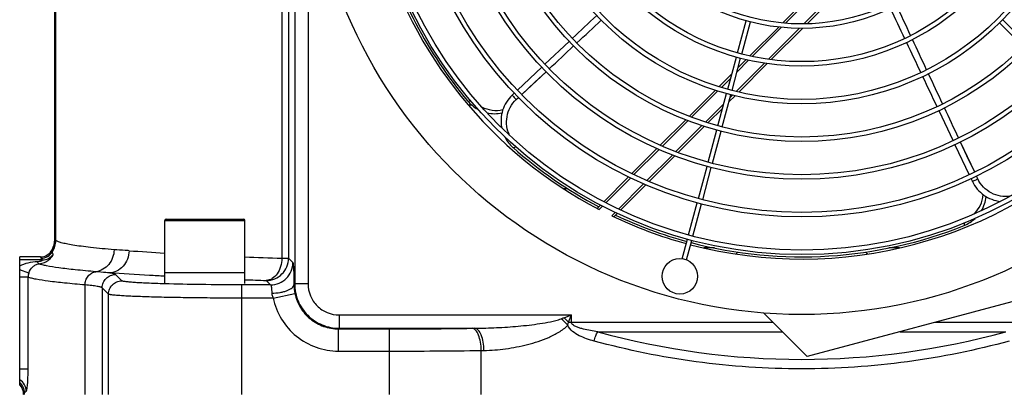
# Model space of a CAD drawing. Extents: x 0 to 2037, y -777 to 1557.
# Tile 63 of 70: x 1547 to 1658, y 464 to 506. Entities that reach past the tile are written whole.
import ezdxf

# ---------------------------------------------------------------- set-up
doc = ezdxf.new("R2010")
doc.units = 0
doc.header["$LTSCALE"] = 65.395
doc.layers.get('0').update_dxf_attribs({"linetype": 'CONTINUOUS'})
doc.layers.add('3_ALL_AXES', color=7, linetype='CONTINUOUS')

msp = doc.modelspace()

# ---------------------------------------------------------------- linework, layer by layer
at = {"color": 7, "linetype": 'CONTINUOUS'}
for p, q in [((1551.379, 481.296), (1551.379, 602.828)), ((1636.034, 505.598), (1640.448, 510.012)), ((1637.003, 509.396), (1633.298, 505.691)), ((1632.841, 505.233), (1629.586, 501.979)), ((1631.993, 501.557), (1635.517, 505.081)), ((1609.268, 503.616), (1606.539, 501.04)), ((1629.17, 501.562), (1628.278, 500.67)), ((1628.341, 497.905), (1631.543, 501.107)), ((1606.176, 500.696), (1603.451, 498.124)), ((1627.57, 499.963), (1626.116, 498.509)), ((1603.08, 497.774), (1602.845, 497.552)), ((1603.08, 497.774), (1602.845, 497.552)), ((1625.714, 498.107), (1622.771, 495.164)), ((1627.242, 496.806), (1627.926, 497.49)), ((1597.832, 496.907), (1597.846, 496.89)), ((1624.878, 494.442), (1626.535, 496.099)), ((1650.848, 495.811), (1652.454, 492.421)), ((1622.386, 494.779), (1619.514, 491.907)), ((1621.527, 491.091), (1624.476, 494.04)), ((1652.668, 491.969), (1654.276, 488.577)), ((1602.93, 491.659), (1602.946, 491.645)), ((1619.138, 491.53), (1616.31, 488.703)), ((1618.257, 487.822), (1621.14, 490.704)), ((1615.938, 488.331), (1613.146, 485.539)), ((1654.489, 488.126), (1654.631, 487.828)), ((1654.489, 488.126), (1654.631, 487.828)), ((1615.04, 484.604), (1617.877, 487.441)), ((1612.774, 485.166), (1612.401, 484.794)), ((1614.285, 483.849), (1614.661, 484.225)), ((1563.755, 477.578), (1563.755, 483.428)), ((1563.905, 483.578), (1572.605, 483.578)), ((1572.755, 477.578), (1572.755, 483.428)), ((1653.695, 482.861), (1653.716, 482.869)), ((1625.619, 480.328), (1624.43, 480.328)), ((1646.414, 480.328), (1645.227, 480.328)), ((1547.43, 464.897), (1547.43, 479.328)), ((1549.764, 479.328), (1547.43, 479.328)), ((1563.755, 477.578), (1572.755, 477.578)), ((1665.02, 475.852), (1636.042, 468.087)), ((1636.042, 468.087), (1631.129, 473))]:
    msp.add_line(p, q, dxfattribs=at)
at = {"color": 9, "linetype": 'CONTINUOUS'}
for p, q in [((1551.481, 481.194), (1551.481, 602.828)), ((1579.878, 577.533), (1579.878, 476.275)), ((1576.921, 576.395), (1576.921, 479.163)), ((1577.678, 576.407), (1577.678, 479.163)), ((1578.379, 577.108), (1578.379, 476.275)), ((1635.669, 505.586), (1639.972, 509.89)), ((1637.402, 509.441), (1633.62, 505.659)), ((1633.163, 505.202), (1629.872, 501.911)), ((1631.674, 501.592), (1635.169, 505.087)), ((1628.056, 497.973), (1631.238, 501.155)), ((1629.456, 501.494), (1628.148, 500.187)), ((1603.923, 497.629), (1606.656, 500.191)), ((1627.441, 499.48), (1626.389, 498.427)), ((1625.987, 498.026), (1623.032, 495.071)), ((1627.372, 497.289), (1627.641, 497.558)), ((1598.305, 496.428), (1597.907, 496.428)), ((1603.314, 497.059), (1603.559, 497.288)), ((1603.314, 497.059), (1603.559, 497.288)), ((1624.605, 494.523), (1626.665, 496.582)), ((1622.641, 494.68), (1619.761, 491.8)), ((1621.272, 491.189), (1624.207, 494.125)), ((1654.892, 488.873), (1653.296, 492.272)), ((1619.379, 491.418), (1616.553, 488.592)), ((1618.009, 487.927), (1620.888, 490.805)), ((1616.173, 488.212), (1613.382, 485.421)), ((1614.796, 484.714), (1617.634, 487.551)), ((1655.245, 488.122), (1655.102, 488.426)), ((1655.245, 488.122), (1655.102, 488.426)), ((1609.108, 487), (1608.66, 487)), ((1613.009, 485.048), (1612.633, 484.672)), ((1614.046, 483.963), (1614.423, 484.341)), ((1563.755, 483.428), (1572.755, 483.428)), ((1551.481, 481.194), (1551.379, 481.296)), ((1549.999, 478.985), (1547.43, 478.985)), ((1576.921, 479.163), (1577.678, 479.163)), ((1577.678, 479.163), (1578.17, 478.671)), ((1548.457, 477.505), (1547.43, 477.855)), ((1548.378, 477.024), (1547.43, 477.024)), ((1548.378, 466.67), (1548.378, 477.024)), ((1558.923, 476.628), (1558.215, 477.336)), ((1575.18, 476.664), (1575.671, 476.173)), ((1554.776, 476.163), (1554.776, 463.828)), ((1556.716, 475.836), (1556.716, 463.828)), ((1557.424, 475.128), (1556.716, 475.836)), ((1572.415, 463.828), (1572.415, 476.173)), ((1575.671, 476.173), (1572.415, 476.173)), ((1578.379, 476.275), (1578.294, 476.19)), ((1579.878, 476.275), (1578.379, 476.275)), ((1557.424, 463.828), (1557.424, 475.128)), ((1575.963, 474.673), (1572.415, 474.673)), ((1575.963, 474.673), (1578.409, 475.182)), ((1583.376, 472.777), (1583.376, 471.278)), ((1583.376, 472.777), (1609.507, 472.777)), ((1608.68, 472.467), (1609.507, 472.777)), ((1609.197, 471.95), (1609.507, 472.777)), ((1609.507, 471.95), (1609.507, 472.777)), ((1583.301, 468.705), (1583.301, 471.203)), ((1583.376, 471.278), (1583.302, 471.203)), ((1583.302, 471.203), (1589.062, 471.203)), ((1583.376, 471.278), (1598.645, 471.278)), ((1589.062, 463.828), (1589.062, 471.203)), ((1598.335, 471.273), (1598.645, 471.278)), ((1609.197, 471.95), (1632.18, 471.95)), ((1612.471, 470.889), (1633.241, 470.889)), ((1646.498, 470.889), (1658.389, 470.889)), ((1650.456, 471.95), (1661.663, 471.95)), ((1583.301, 468.705), (1589.062, 468.705)), ((1599.366, 468.774), (1599.667, 468.779)), ((1599.366, 463.828), (1599.366, 468.774)), ((1548.378, 466.67), (1547.43, 466.67)), ((1547.876, 463.829), (1547.983, 463.989)), ((1547.983, 463.828), (1547.983, 463.989))]:
    msp.add_line(p, q, dxfattribs=at)
for points in [[(1603.923, 497.629), (1605.408, 499.022), (1606.656, 500.191)], [(1654.892, 488.873), (1654.024, 490.72), (1653.296, 492.272)]]:
    msp.add_lwpolyline(points, dxfattribs=at)
at = {"color": 7, "linetype": 'CONTINUOUS'}
for centre, radius, start, end in [((1635.43, 528.328), 49.25, 195.29051, 242.42712), ((1635.43, 528.328), 48.999, 195.29237, 219.88677), ((1600.907, 499.462), 3.998, 220.04611, 241.02509), ((1600.907, 499.463), 3.999, 257.24612, 281.34939), ((1635.43, 528.328), 49.25, 255.29083, 314.70878), ((1605.59, 494.644), 3.999, 207.31104, 228.29345), ((1635.43, 528.328), 48.999, 228.47511, 242.2138), ((1652.215, 486.575), 3.999, 329.24612, 353.34938), ((1563.905, 483.428), 0.15, 90, 180), ((1572.605, 483.428), 0.15, 0, 90), ((1635.43, 528.328), 49.25, 244.26569, 254.70879), ((1635.463, 528.417), 49.093, 244.69018, 254.69794), ((1652.215, 486.575), 3.998, 292.04611, 313.02508), ((1635.43, 528.328), 48.999, 255.29235, 291.8868), ((1548.879, 481.296), 2.499, 332.04501, 0.00558), ((1549.764, 480.826), 1.498, 269.99739, 332.05332), ((1626.684, 481.129), 1.996, 312.00875, 320.8882), ((1644.175, 481.129), 1.996, 219.33798, 227.92551)]:
    msp.add_arc(centre, radius, start, end, dxfattribs=at)
at = {"color": 9, "linetype": 'CONTINUOUS'}
for centre, radius, start, end in [((1601.027, 499.369), 3.533, 242.66754, 282.73306), ((1652.34, 486.66), 3.533, 314.66765, 354.73306), ((1548.98, 481.197), 2.501, 328.66186, 359.92523), ((1548.985, 481.192), 2.501, 328.50308, 359.92233), ((1551.674, 481.381), 0.269, 224.16705, 225.6163), ((1549.834, 480.679), 1.502, 270.07507, 328.59995), ((1549.837, 480.672), 1.502, 270.08043, 328.43982), ((1545.709, 479.322), 5.437, 6.06762, 8.4902), ((1551.907, 479.976), 0.795, 185.73292, 186.51058), ((1579.416, 747.381), 268.084, 265.78975, 266.65091), ((1542.575, 475.81), 8.003, 24.87755, 26.0797), ((1550.165, 479.329), 0.362, 204.86783, 206.12677), ((1549.993, 480.487), 1.502, 270.23221, 324.23684), ((1604.444, 1268.674), 789.991, 267.700878, 268.003451), ((1549.866, 477.027), 1.488, 161.26069, 180.13722), ((1604.727, 1348.634), 872.47, 267.89975, 268.05926), ((1583.816, 476.307), 5.523, 181.2128, 191.74981), ((1600.727, 463.592), 11.614, 43.79547, 48.9234), ((1597.106, 460.376), 16.737, 43.74766, 46.25078), ((1589.128, 1078.155), 606.952, 269.99377, 270.869226), ((1635.43, 553.768), 86, 254.51611, 285.48389), ((1589.135, 1218.02), 749.316, 269.99439, 270.78231), ((1546.668, 464.167), 1.505, 0.24889, 59.58414), ((1546.483, 463.986), 1.5, 0.1253, 50.85762)]:
    msp.add_arc(centre, radius, start, end, dxfattribs=at)
at = {"color": 7, "linetype": 'CONTINUOUS'}
msp.add_ellipse((1546.376, 463.826), major_axis=(-0.833, -1.251), ratio=0.9980229, start_param=2.159478, end_param=2.9515038, dxfattribs=at)
at = {"color": 9, "linetype": 'CONTINUOUS'}
for points in [[(1647.686, 504.277), (1647.157, 505.412), (1646.63, 506.548), (1646.102, 507.684)], [(1610.126, 503.438), (1611.041, 504.294), (1611.956, 505.149), (1612.871, 506.003)], [(1607.021, 500.532), (1607.934, 501.388), (1608.847, 502.242), (1609.761, 503.097)], [(1649.484, 500.418), (1648.954, 501.555), (1648.424, 502.691), (1647.895, 503.828)], [(1651.282, 496.572), (1650.753, 497.703), (1650.224, 498.834), (1649.696, 499.965)], [(1597.846, 496.89), (1597.852, 496.885), (1597.859, 496.881), (1597.866, 496.879)], [(1653.084, 492.725), (1652.554, 493.856), (1652.024, 494.987), (1651.494, 496.119)], [(1602.946, 491.644), (1602.952, 491.64), (1602.96, 491.638), (1602.967, 491.636)], [(1608.358, 472.347), (1608.464, 472.389), (1608.572, 472.427), (1608.68, 472.467)], [(1609.11, 471.629), (1609.144, 471.735), (1609.169, 471.843), (1609.197, 471.95)]]:
    msp.add_open_spline(points, degree=3, dxfattribs=at)
at = {"color": 7, "linetype": 'CONTINUOUS'}
for points in [[(1612.356, 506.529), (1611.448, 505.672), (1610.54, 504.816), (1609.632, 503.959)], [(1645.4, 507.334), (1645.932, 506.204), (1646.466, 505.074), (1646.999, 503.945)], [(1647.216, 503.487), (1647.749, 502.359), (1648.282, 501.232), (1648.816, 500.104)], [(1649.03, 499.652), (1649.564, 498.522), (1650.099, 497.392), (1650.634, 496.263)]]:
    msp.add_open_spline(points, degree=3, dxfattribs=at)
for points in [[(1602.845, 497.552), (1602.598, 497.319), (1602.164, 496.789), (1601.737, 495.862), (1601.556, 494.867), (1601.603, 494.197), (1601.666, 493.873)], [(1654.631, 487.828), (1654.776, 487.521), (1655.146, 486.944), (1655.895, 486.252), (1656.786, 485.772), (1657.438, 485.61), (1657.765, 485.57)]]:
    msp.add_open_spline(points, degree=3, knots=[0, 0, 0, 0, 0.2530923, 0.504638, 0.7536783, 1, 1, 1, 1], dxfattribs=at)
at = {"color": 9, "linetype": 'CONTINUOUS'}
for points, knots in [([(1602.845, 497.552), (1602.862, 497.536), (1602.914, 497.479), (1603.073, 497.316), (1603.212, 497.168), (1603.314, 497.059)], [0, 0, 0, 0, 0.102946, 0.3409601, 1, 1, 1, 1]), ([(1597.866, 496.879), (1597.9, 496.865), (1598.002, 496.882), (1598.085, 496.922), (1598.136, 496.951)], [0, 0, 0, 0, 0.3912776, 1, 1, 1, 1]), ([(1602.562, 493.01), (1602.406, 493.331), (1602.191, 494.033), (1602.209, 495.14), (1602.578, 496.202), (1603.041, 496.803), (1603.314, 497.059)], [0, 0, 0, 0, 0.2440818, 0.4921403, 0.7445773, 1, 1, 1, 1]), ([(1602.967, 491.636), (1603.003, 491.628), (1603.1, 491.659), (1603.176, 491.711), (1603.221, 491.746)], [0, 0, 0, 0, 0.3914438, 1, 1, 1, 1]), ([(1654.631, 487.828), (1654.651, 487.839), (1654.722, 487.871), (1654.925, 487.972), (1655.109, 488.058), (1655.245, 488.122)], [0, 0, 0, 0, 0.1029461, 0.3409602, 1, 1, 1, 1]), ([(1658.863, 486.155), (1658.509, 486.106), (1657.775, 486.118), (1656.728, 486.478), (1655.832, 487.157), (1655.404, 487.783), (1655.245, 488.122)], [0, 0, 0, 0, 0.2440818, 0.4921403, 0.7445773, 1, 1, 1, 1]), ([(1653.756, 482.935), (1653.759, 482.95), (1653.77, 483.026), (1653.759, 483.103), (1653.747, 483.163)], [0, 0, 0, 0, 0.1996968, 1, 1, 1, 1]), ([(1653.716, 482.869), (1653.72, 482.872), (1653.741, 482.889), (1653.751, 482.915), (1653.756, 482.935)], [0, 0, 0, 0, 0.2130516, 1, 1, 1, 1]), ([(1558.05, 480.13), (1557.167, 480.204), (1555.925, 480.32), (1554.383, 480.505), (1553.474, 480.635), (1552.732, 480.766), (1552.161, 480.896), (1551.792, 481.012), (1551.586, 481.111), (1551.513, 481.162), (1551.486, 481.189)], [0, 0, 0, 0, 0.3976085, 0.5598504, 0.6973375, 0.8098971, 0.8975048, 0.9604319, 0.9829699, 1, 1, 1, 1]), ([(1551.212, 479.609), (1551.199, 479.632), (1551.154, 479.718), (1551.125, 479.814), (1551.117, 479.886)], [0, 0, 0, 0, 0.2648051, 1, 1, 1, 1]), ([(1558.05, 480.13), (1558.046, 479.83), (1557.939, 479.233), (1557.499, 478.451), (1556.831, 477.878), (1556.281, 477.688), (1556.004, 477.65)], [0, 0, 0, 0, 0.2579423, 0.5120962, 0.759366, 1, 1, 1, 1]), ([(1559.734, 480.02), (1559.729, 479.699), (1559.609, 479.059), (1559.115, 478.237), (1558.373, 477.67), (1557.773, 477.527), (1557.481, 477.522)], [0, 0, 0, 0, 0.2611626, 0.5166103, 0.7623918, 1, 1, 1, 1]), ([(1559.734, 480.02), (1559.588, 480.031), (1559.027, 480.066), (1558.465, 480.094), (1558.05, 480.13)], [0, 0, 0, 0, 0.2601007, 1, 1, 1, 1]), ([(1547.43, 478.297), (1547.724, 478.472), (1548.39, 478.697), (1549.075, 478.786), (1549.421, 478.804)], [0, 0, 0, 0, 0.4973021, 1, 1, 1, 1]), ([(1549.421, 478.804), (1549.496, 478.808), (1549.609, 478.819), (1549.752, 478.848), (1549.848, 478.876), (1549.926, 478.908), (1549.975, 478.937), (1549.998, 478.959), (1550.006, 478.97), (1550.007, 478.981), (1550.002, 478.984), (1549.999, 478.985)], [0, 0, 0, 0, 0.3570399, 0.5288089, 0.6889489, 0.8257024, 0.9233688, 0.9546883, 0.9750537, 0.9875751, 1, 1, 1, 1]), ([(1549.603, 478.542), (1549.565, 478.547), (1549.487, 478.644), (1549.447, 478.738), (1549.421, 478.804)], [0, 0, 0, 0, 0.3470429, 1, 1, 1, 1]), ([(1549.603, 478.542), (1549.813, 478.569), (1550.123, 478.652), (1550.493, 478.839), (1550.735, 479.005), (1550.935, 479.187), (1551.068, 479.343), (1551.146, 479.457), (1551.187, 479.526), (1551.206, 479.572), (1551.217, 479.602), (1551.212, 479.609)], [0, 0, 0, 0, 0.3165956, 0.4697486, 0.616362, 0.7525146, 0.8711982, 0.9203479, 0.9597811, 0.9869218, 1, 1, 1, 1]), ([(1549.999, 478.985), (1549.981, 479), (1549.919, 479.053), (1549.865, 479.117), (1549.839, 479.17)], [0, 0, 0, 0, 0.286383, 1, 1, 1, 1]), ([(1576.921, 479.163), (1576.916, 478.845), (1576.824, 478.229), (1576.458, 477.422), (1575.973, 476.922), (1575.524, 476.709), (1575.293, 476.668), (1575.18, 476.664)], [0, 0, 0, 0, 0.2872529, 0.5550734, 0.7906883, 0.8976758, 1, 1, 1, 1]), ([(1575.18, 476.664), (1575.505, 476.664), (1576.161, 476.795), (1576.991, 477.351), (1577.547, 478.181), (1577.678, 478.838), (1577.678, 479.163)], [0, 0, 0, 0, 0.2499588, 0.5, 0.7500411, 1, 1, 1, 1]), ([(1575.671, 476.173), (1575.996, 476.173), (1576.653, 476.304), (1577.482, 476.86), (1578.039, 477.69), (1578.169, 478.346), (1578.17, 478.671)], [0, 0, 0, 0, 0.2499586, 0.5, 0.7500414, 1, 1, 1, 1]), ([(1578.17, 478.671), (1578.175, 478.666), (1578.182, 478.644), (1578.192, 478.604), (1578.201, 478.543), (1578.215, 478.422), (1578.23, 478.224), (1578.247, 477.933), (1578.262, 477.575), (1578.275, 477.158), (1578.286, 476.689), (1578.292, 476.361), (1578.294, 476.19)], [0, 0, 0, 0, 0.0090782, 0.025909, 0.0507008, 0.0834084, 0.1719744, 0.2899249, 0.4348926, 0.6039349, 0.7935931, 1, 1, 1, 1]), ([(1548.457, 477.505), (1548.548, 477.772), (1548.77, 478.136), (1549.217, 478.446), (1549.468, 478.524), (1549.603, 478.542)], [0, 0, 0, 0, 0.5227831, 0.7479364, 1, 1, 1, 1]), ([(1556.004, 477.65), (1555.225, 477.715), (1553.828, 477.841), (1551.978, 478.056), (1550.743, 478.247), (1550.006, 478.412), (1549.722, 478.497), (1549.603, 478.542)], [0, 0, 0, 0, 0.362073, 0.6501367, 0.8628515, 0.9408152, 1, 1, 1, 1]), ([(1554.776, 476.163), (1554.778, 476.343), (1554.842, 476.701), (1555.107, 477.17), (1555.507, 477.514), (1555.838, 477.628), (1556.004, 477.65)], [0, 0, 0, 0, 0.2578772, 0.512002, 0.759296, 1, 1, 1, 1]), ([(1557.481, 477.522), (1557.368, 477.534), (1556.876, 477.581), (1556.383, 477.619), (1556.004, 477.65)], [0, 0, 0, 0, 0.2300779, 1, 1, 1, 1]), ([(1554.776, 476.163), (1554.01, 476.225), (1552.631, 476.348), (1550.796, 476.555), (1549.557, 476.741), (1548.803, 476.9), (1548.506, 476.981), (1548.378, 477.024)], [0, 0, 0, 0, 0.3563786, 0.6425306, 0.8571884, 0.9375434, 1, 1, 1, 1]), ([(1556.716, 475.836), (1556.717, 476.031), (1556.795, 476.425), (1557.129, 476.923), (1557.627, 477.257), (1558.021, 477.335), (1558.215, 477.336)], [0, 0, 0, 0, 0.2499578, 0.5, 0.7500422, 1, 1, 1, 1]), ([(1557.424, 475.128), (1557.424, 475.323), (1557.503, 475.717), (1557.837, 476.215), (1558.335, 476.549), (1558.728, 476.627), (1558.923, 476.628)], [0, 0, 0, 0, 0.2499578, 0.5, 0.7500422, 1, 1, 1, 1]), ([(1558.215, 477.336), (1558.193, 477.358), (1558.114, 477.393), (1557.964, 477.437), (1557.745, 477.482), (1557.576, 477.508), (1557.481, 477.522)], [0, 0, 0, 0, 0.1232319, 0.3290094, 0.6210772, 1, 1, 1, 1]), ([(1563.751, 477.141), (1563.179, 477.17), (1561.088, 477.282), (1558.998, 477.412), (1557.481, 477.522)], [0, 0, 0, 0, 0.2735232, 1, 1, 1, 1]), ([(1563.751, 476.282), (1563.406, 476.293), (1562.75, 476.314), (1561.824, 476.35), (1561.014, 476.39), (1560.329, 476.432), (1559.777, 476.476), (1559.403, 476.516), (1559.175, 476.551), (1559.058, 476.574), (1558.977, 476.597), (1558.935, 476.616), (1558.923, 476.628)], [0, 0, 0, 0, 0.2137883, 0.4056184, 0.5734, 0.7153153, 0.8298454, 0.9158054, 0.9478154, 0.9724448, 0.9897374, 1, 1, 1, 1]), ([(1556.716, 475.836), (1556.699, 475.855), (1556.637, 475.887), (1556.519, 475.927), (1556.35, 475.967), (1556.026, 476.026), (1555.496, 476.095), (1555.037, 476.14), (1554.776, 476.163)], [0, 0, 0, 0, 0.0392484, 0.1019117, 0.189311, 0.3017689, 0.6016496, 1, 1, 1, 1]), ([(1572.415, 476.173), (1570.879, 476.173), (1567.99, 476.189), (1565.102, 476.243), (1563.751, 476.282)], [0, 0, 0, 0, 0.5319493, 1, 1, 1, 1]), ([(1575.671, 476.173), (1575.681, 476.169), (1575.697, 476.141), (1575.714, 476.089), (1575.732, 476.006), (1575.756, 475.845), (1575.779, 475.587), (1575.791, 475.365), (1575.796, 475.242)], [0, 0, 0, 0, 0.0319464, 0.0915776, 0.1805692, 0.2978938, 0.6086512, 1, 1, 1, 1]), ([(1575.796, 475.242), (1576.109, 475.246), (1576.569, 475.283), (1577.147, 475.402), (1577.521, 475.517), (1577.833, 475.656), (1578.074, 475.814), (1578.237, 475.989), (1578.289, 476.126), (1578.294, 476.19)], [0, 0, 0, 0, 0.3338483, 0.4880625, 0.6275828, 0.7489388, 0.8502195, 0.9321384, 1, 1, 1, 1]), ([(1578.379, 476.275), (1578.379, 475.625), (1578.64, 474.311), (1579.752, 472.65), (1581.413, 471.538), (1582.726, 471.278), (1583.376, 471.278)], [0, 0, 0, 0, 0.2499971, 0.5, 0.7500029, 1, 1, 1, 1]), ([(1579.878, 476.275), (1579.878, 475.82), (1580.06, 474.9), (1580.838, 473.737), (1582.001, 472.959), (1582.921, 472.777), (1583.376, 472.777)], [0, 0, 0, 0, 0.2500016, 0.5, 0.7499984, 1, 1, 1, 1]), ([(1572.415, 474.673), (1571.461, 474.673), (1569.587, 474.679), (1566.864, 474.704), (1564.344, 474.744), (1562.415, 474.791), (1561.043, 474.836), (1560.164, 474.872), (1559.399, 474.909), (1558.753, 474.949), (1558.233, 474.989), (1557.88, 475.026), (1557.665, 475.058), (1557.554, 475.08), (1557.477, 475.101), (1557.436, 475.118), (1557.424, 475.128)], [0, 0, 0, 0, 0.1906963, 0.3743835, 0.5443126, 0.6942486, 0.7599689, 0.8187021, 0.8699125, 0.9131358, 0.947985, 0.9741599, 0.9839302, 0.9914734, 0.9968024, 1, 1, 1, 1]), ([(1575.796, 475.242), (1575.797, 475.194), (1575.818, 474.996), (1575.89, 474.805), (1575.963, 474.673)], [0, 0, 0, 0, 0.2423356, 1, 1, 1, 1]), ([(1575.963, 474.673), (1576.136, 473.842), (1576.772, 472.226), (1578.479, 470.271), (1580.741, 468.998), (1582.453, 468.705), (1583.301, 468.705)], [0, 0, 0, 0, 0.2500003, 0.4999993, 0.749999, 1, 1, 1, 1]), ([(1578.409, 475.182), (1578.523, 474.628), (1578.947, 473.549), (1580.085, 472.246), (1581.594, 471.398), (1582.735, 471.203), (1583.302, 471.203)], [0, 0, 0, 0, 0.2499993, 0.5000072, 0.7500114, 1, 1, 1, 1]), ([(1598.645, 471.278), (1599.46, 471.283), (1601.09, 471.329), (1603.125, 471.468), (1604.751, 471.634), (1605.967, 471.794), (1606.976, 471.968), (1607.774, 472.153), (1608.167, 472.271), (1608.358, 472.347)], [0, 0, 0, 0, 0.2492951, 0.4990869, 0.6241607, 0.7493405, 0.8746177, 0.9373014, 1, 1, 1, 1]), ([(1599.366, 468.774), (1599.362, 469.089), (1599.309, 469.68), (1599.129, 470.37), (1598.915, 470.814), (1598.742, 471.055), (1598.551, 471.218), (1598.404, 471.268), (1598.335, 471.273)], [0, 0, 0, 0, 0.3289115, 0.6193811, 0.7407008, 0.843241, 0.9279501, 1, 1, 1, 1]), ([(1599.667, 468.779), (1599.663, 469.093), (1599.611, 469.685), (1599.433, 470.375), (1599.22, 470.819), (1599.049, 471.06), (1598.86, 471.223), (1598.714, 471.273), (1598.645, 471.278)], [0, 0, 0, 0, 0.3294382, 0.6202197, 0.7415451, 0.8439554, 0.9283772, 1, 1, 1, 1]), ([(1599.667, 468.779), (1600.486, 468.793), (1602.133, 468.924), (1604.169, 469.317), (1605.776, 469.785), (1606.967, 470.232), (1608.113, 470.802), (1608.818, 471.313), (1609.11, 471.629)], [0, 0, 0, 0, 0.2444221, 0.4924038, 0.6177903, 0.7441041, 0.8714396, 1, 1, 1, 1]), ([(1612.07, 469.828), (1611.499, 469.984), (1610.646, 470.272), (1609.628, 470.877), (1609.207, 471.348), (1609.11, 471.629)], [0, 0, 0, 0, 0.498736, 0.7488745, 1, 1, 1, 1]), ([(1612.471, 470.889), (1612.201, 470.926), (1611.664, 471.01), (1610.998, 471.147), (1610.474, 471.292), (1610.154, 471.403), (1609.905, 471.518), (1609.679, 471.647), (1609.507, 471.818), (1609.507, 471.95)], [0, 0, 0, 0, 0.2510383, 0.5019192, 0.6273418, 0.7527568, 0.8155069, 0.8782912, 1, 1, 1, 1]), ([(1612.07, 469.828), (1612.121, 470.024), (1612.234, 470.386), (1612.385, 470.735), (1612.471, 470.889)], [0, 0, 0, 0, 0.5338812, 1, 1, 1, 1]), ([(1658.789, 469.828), (1655.024, 468.803), (1647.282, 467.235), (1635.43, 466.441), (1623.578, 467.235), (1615.835, 468.803), (1612.07, 469.828)], [0, 0, 0, 0, 0.2478073, 0.5000001, 0.7521927, 1, 1, 1, 1]), ([(1548.173, 464.174), (1548.181, 464.18), (1548.195, 464.204), (1548.212, 464.25), (1548.229, 464.319), (1548.256, 464.452), (1548.285, 464.666), (1548.316, 464.975), (1548.343, 465.344), (1548.37, 465.916), (1548.378, 466.363), (1548.378, 466.67)], [0, 0, 0, 0, 0.0118383, 0.0316611, 0.0598528, 0.096316, 0.1928089, 0.3177188, 0.4664888, 0.6337781, 1, 1, 1, 1]), ([(1547.983, 463.989), (1547.994, 464.005), (1548.047, 464.076), (1548.117, 464.134), (1548.173, 464.174)], [0, 0, 0, 0, 0.21715, 1, 1, 1, 1])]:
    msp.add_open_spline(points, degree=3, knots=knots, dxfattribs=at)
at = {"layer": '3_ALL_AXES', "color": 7, "linetype": 'CONTINUOUS'}
for p, q in [((1628.202, 502.32), (1629.173, 505.943)), ((1628.685, 502.191), (1629.656, 505.814)), ((1657.694, 505.71), (1660.351, 503.054)), ((1658.051, 506.061), (1660.704, 503.407)), ((1627.102, 498.215), (1628.073, 501.837)), ((1627.585, 498.085), (1628.556, 501.708)), ((1626.002, 494.109), (1626.973, 497.732)), ((1626.485, 493.98), (1627.456, 497.602)), ((1624.902, 490.003), (1625.873, 493.626)), ((1625.385, 489.874), (1626.355, 493.497)), ((1623.802, 485.898), (1624.772, 489.521)), ((1624.285, 485.769), (1625.255, 489.391)), ((1622.702, 481.793), (1623.672, 485.415)), ((1623.185, 481.663), (1624.155, 485.286)), ((1621.984, 479.114), (1622.572, 481.31)), ((1622.467, 478.984), (1623.055, 481.18)), ((1563.755, 476.328), (1563.755, 477.578)), ((1563.755, 477.578), (1572.755, 477.578)), ((1572.755, 476.328), (1572.755, 477.578))]:
    msp.add_line(p, q, dxfattribs=at)
for centre, radius in [((1635.43, 528.328), 55.5), ((1635.43, 528.328), 48.75), ((1635.43, 528.328), 48.25), ((1635.43, 528.328), 44.5), ((1635.43, 528.328), 44), ((1635.43, 528.328), 40.25), ((1635.43, 528.328), 39.75), ((1635.43, 528.328), 36), ((1635.43, 528.328), 35.5), ((1635.43, 528.328), 31.75), ((1635.43, 528.328), 31.25), ((1635.43, 528.328), 27.5), ((1635.43, 528.328), 27), ((1635.43, 528.328), 23.25), ((1635.43, 528.328), 22.75), ((1621.712, 477.134), 2)]:
    msp.add_circle(centre, radius, dxfattribs=at)

doc.saveas('drawing.dxf')
